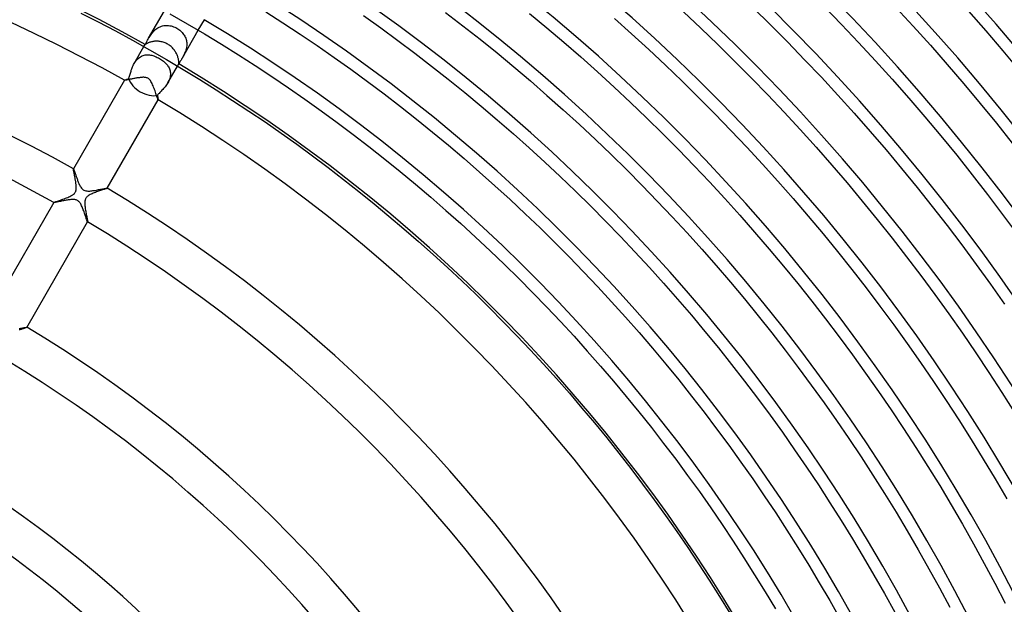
# Model space of a CAD drawing. Header units: millimetres. Extents: x -310 to 310, y -273 to 273.
# Tile 58 of 84: x 68 to 169, y 87 to 147. Entities that reach past the tile are written whole.
import ezdxf

# ---------------------------------------------------------------- set-up
doc = ezdxf.new("R2010")
doc.units = ezdxf.units.MM
doc.layers.add('HIDDEN', color=7, linetype='Continuous')
doc.layers.add('THICK', color=7, linetype='Continuous')

msp = doc.modelspace()

# ---------------------------------------------------------------- linework, layer by layer
at = {"layer": 'HIDDEN'}
for p, q in [((81.25, 144.74), (82.89, 147.56)), ((82.21, 145.82), (82.32, 145.88)), ((82.32, 145.88), (82.44, 145.93)), ((82.44, 145.93), (82.56, 145.98)), ((82.56, 145.98), (82.68, 146.01)), ((82.68, 146.01), (82.8, 146.04)), ((82.8, 146.04), (82.93, 146.06)), ((82.93, 146.06), (83.06, 146.06)), ((83.06, 146.06), (83.18, 146.06)), ((83.18, 146.06), (83.31, 146.05)), ((83.31, 146.05), (83.44, 146.03)), ((83.44, 146.03), (83.56, 146.01)), ((83.56, 146.01), (83.68, 145.97)), ((83.68, 145.97), (83.81, 145.93)), ((83.81, 145.93), (83.93, 145.88)), ((83.93, 145.88), (84.04, 145.83)), ((84.04, 145.83), (84.16, 145.77)), ((81.25, 144.74), (81.31, 144.83)), ((81.31, 144.83), (81.37, 144.92)), ((81.37, 144.92), (81.43, 145.02)), ((81.43, 145.02), (81.5, 145.12)), ((81.5, 145.12), (81.57, 145.22)), ((81.57, 145.22), (81.64, 145.31)), ((81.64, 145.31), (81.72, 145.41)), ((81.72, 145.41), (81.81, 145.5)), ((81.81, 145.5), (81.9, 145.59)), ((81.9, 145.59), (82, 145.67)), ((82, 145.67), (82.1, 145.75)), ((82.1, 145.75), (82.21, 145.82)), ((84.16, 145.77), (84.26, 145.71)), ((84.26, 145.71), (84.36, 145.64)), ((84.36, 145.64), (84.45, 145.57)), ((84.45, 145.57), (84.54, 145.49)), ((84.54, 145.49), (84.63, 145.41)), ((84.63, 145.41), (84.71, 145.33)), ((84.71, 145.33), (84.78, 145.24)), ((84.72, 142.74), (86.35, 145.56)), ((84.78, 145.24), (84.85, 145.14)), ((84.85, 145.14), (84.92, 145.05)), ((84.92, 145.05), (84.97, 144.95)), ((84.97, 144.95), (85.02, 144.85)), ((85.02, 144.85), (85.07, 144.74)), ((79.77, 142.16), (80.76, 143.88)), ((80.89, 144.11), (80.9, 144.12)), ((80.89, 144.1), (80.89, 144.11)), ((80.89, 144.11), (80.89, 144.11)), ((80.89, 144.1), (80.89, 144.11)), ((80.89, 144.1), (80.89, 144.1)), ((80.89, 144.1), (80.89, 144.1)), ((80.89, 144.1), (80.89, 144.1)), ((80.89, 144.1), (80.89, 144.1)), ((80.9, 144.12), (80.92, 144.15)), ((80.92, 144.15), (80.94, 144.18)), ((80.94, 144.18), (80.96, 144.22)), ((80.96, 144.22), (80.99, 144.27)), ((80.99, 144.27), (81.03, 144.33)), ((81.03, 144.33), (81.06, 144.4)), ((81.06, 144.4), (81.11, 144.47)), ((81.11, 144.47), (81.15, 144.56)), ((81.15, 144.56), (81.2, 144.64)), ((81.2, 144.64), (81.25, 144.74)), ((85.07, 144.74), (85.1, 144.63)), ((85.1, 144.63), (85.13, 144.52)), ((85.13, 144.52), (85.15, 144.41)), ((85.15, 143.83), (85.13, 143.72)), ((85.15, 144.41), (85.17, 144.29)), ((85.17, 143.95), (85.15, 143.83)), ((85.17, 144.29), (85.17, 144.18)), ((85.17, 144.18), (85.17, 144.06)), ((85.17, 144.06), (85.17, 143.95)), ((80.31, 142.78), (80.4, 142.84)), ((80.4, 142.84), (80.5, 142.89)), ((80.5, 142.89), (80.6, 142.93)), ((80.6, 142.93), (80.7, 142.97)), ((80.7, 142.97), (80.8, 143)), ((80.8, 143), (80.91, 143.02)), ((80.91, 143.02), (81.02, 143.03)), ((81.02, 143.03), (81.12, 143.03)), ((81.12, 143.03), (81.23, 143.03)), ((81.23, 143.03), (81.34, 143.02)), ((81.34, 143.02), (81.45, 143.01)), ((81.45, 143.01), (81.57, 142.99)), ((81.57, 142.99), (81.68, 142.96)), ((81.68, 142.96), (81.79, 142.92)), ((81.79, 142.92), (81.91, 142.88)), ((81.91, 142.88), (82.02, 142.83)), ((82.02, 142.83), (82.14, 142.78)), ((84.77, 142.82), (84.72, 142.74)), ((84.81, 142.91), (84.77, 142.82)), ((84.86, 143), (84.81, 142.91)), ((84.91, 143.09), (84.86, 143)), ((84.95, 143.19), (84.91, 143.09)), ((84.99, 143.29), (84.95, 143.19)), ((85.03, 143.39), (84.99, 143.29)), ((85.07, 143.5), (85.03, 143.39)), ((85.1, 143.61), (85.07, 143.5)), ((85.13, 143.72), (85.1, 143.61)), ((79.55, 141.7), (79.6, 141.82)), ((79.6, 141.82), (79.65, 141.93)), ((79.65, 141.93), (79.71, 142.05)), ((79.71, 142.05), (79.77, 142.16)), ((79.77, 142.16), (79.83, 142.26)), ((79.83, 142.26), (79.9, 142.36)), ((79.9, 142.36), (79.97, 142.46)), ((79.97, 142.46), (80.05, 142.55)), ((80.05, 142.55), (80.13, 142.63)), ((80.13, 142.63), (80.22, 142.71)), ((80.22, 142.71), (80.31, 142.78)), ((82.14, 142.78), (82.25, 142.72)), ((82.25, 142.72), (82.37, 142.66)), ((82.37, 142.66), (82.47, 142.6)), ((82.47, 142.6), (82.58, 142.53)), ((82.58, 142.53), (82.68, 142.46)), ((82.68, 142.46), (82.77, 142.39)), ((82.77, 142.39), (82.86, 142.31)), ((82.86, 142.31), (82.95, 142.23)), ((82.95, 142.23), (83.03, 142.15)), ((83.03, 142.15), (83.11, 142.06)), ((83.11, 142.06), (83.18, 141.97)), ((83.18, 141.97), (83.24, 141.88)), ((83.23, 140.16), (84.23, 141.88)), ((83.24, 141.88), (83.3, 141.79)), ((83.3, 141.79), (83.35, 141.69)), ((84.36, 142.11), (84.35, 142.11)), ((84.35, 142.11), (84.35, 142.1)), ((84.35, 142.1), (84.36, 142.11)), ((84.35, 142.1), (84.35, 142.1)), ((84.35, 142.1), (84.35, 142.1)), ((84.35, 142.1), (84.35, 142.1)), ((84.35, 142.1), (84.35, 142.1)), ((84.37, 142.14), (84.36, 142.12)), ((84.36, 142.12), (84.36, 142.11)), ((84.39, 142.17), (84.37, 142.14)), ((84.41, 142.21), (84.39, 142.17)), ((84.43, 142.26), (84.41, 142.21)), ((84.46, 142.31), (84.43, 142.26)), ((84.5, 142.36), (84.46, 142.31)), ((84.53, 142.43), (84.5, 142.36)), ((84.58, 142.5), (84.53, 142.43)), ((84.62, 142.57), (84.58, 142.5)), ((84.67, 142.65), (84.62, 142.57)), ((84.72, 142.74), (84.67, 142.65)), ((79.26, 140.75), (79.29, 140.84)), ((79.29, 140.84), (79.32, 140.94)), ((79.32, 140.94), (79.35, 141.04)), ((79.35, 141.04), (79.37, 141.14)), ((79.37, 141.14), (79.41, 141.25)), ((79.41, 141.25), (79.44, 141.36)), ((79.44, 141.36), (79.47, 141.47)), ((79.47, 141.47), (79.51, 141.59)), ((79.51, 141.59), (79.55, 141.7)), ((83.35, 141.69), (83.4, 141.59)), ((83.4, 141.59), (83.43, 141.49)), ((83.43, 141.49), (83.46, 141.39)), ((83.46, 141.39), (83.48, 141.28)), ((83.48, 140.83), (83.46, 140.72)), ((83.48, 141.28), (83.49, 141.17)), ((83.49, 140.95), (83.48, 140.83)), ((83.49, 141.17), (83.5, 141.06)), ((83.5, 141.06), (83.49, 140.95)), ((78.76, 140.42), (78.77, 140.43)), ((78.76, 140.42), (78.76, 140.42)), ((78.76, 140.42), (78.76, 140.42)), ((78.76, 140.42), (78.76, 140.42)), ((78.76, 140.42), (78.76, 140.42)), ((78.76, 140.42), (78.76, 140.42)), ((78.76, 140.42), (78.76, 140.42)), ((78.76, 140.42), (78.76, 140.42)), ((78.77, 140.43), (78.78, 140.43)), ((78.78, 140.43), (78.79, 140.44)), ((78.79, 140.44), (78.81, 140.45)), ((78.81, 140.45), (78.83, 140.46)), ((78.83, 140.46), (78.86, 140.47)), ((78.86, 140.47), (78.89, 140.48)), ((78.89, 140.48), (78.92, 140.49)), ((78.92, 140.49), (78.96, 140.5)), ((78.96, 140.5), (79.01, 140.52)), ((79.01, 140.52), (79.05, 140.54)), ((79.05, 140.54), (79.1, 140.55)), ((79.1, 140.55), (79.15, 140.57)), ((79.15, 140.57), (79.2, 140.59)), ((79.2, 140.59), (79.23, 140.67)), ((79.23, 140.67), (79.26, 140.75)), ((83.02, 139.84), (82.94, 139.75)), ((83.09, 139.95), (83.02, 139.84)), ((83.16, 140.05), (83.09, 139.95)), ((83.23, 140.16), (83.16, 140.05)), ((83.29, 140.27), (83.23, 140.16)), ((83.34, 140.38), (83.29, 140.27)), ((83.39, 140.49), (83.34, 140.38)), ((83.43, 140.6), (83.39, 140.49)), ((83.46, 140.72), (83.43, 140.6)), ((82.2, 138.95), (82.15, 138.89)), ((82.15, 138.89), (82.16, 138.83)), ((82.16, 138.83), (82.17, 138.78)), ((82.17, 138.78), (82.18, 138.73)), ((82.26, 139.02), (82.2, 138.95)), ((82.32, 139.08), (82.26, 139.02)), ((82.39, 139.16), (82.32, 139.08)), ((82.47, 139.23), (82.39, 139.16)), ((82.54, 139.31), (82.47, 139.23)), ((82.62, 139.39), (82.54, 139.31)), ((82.7, 139.47), (82.62, 139.39)), ((82.78, 139.56), (82.7, 139.47)), ((82.86, 139.65), (82.78, 139.56)), ((82.94, 139.75), (82.86, 139.65)), ((82.18, 138.73), (82.19, 138.68)), ((82.19, 138.68), (82.2, 138.64)), ((82.2, 138.64), (82.21, 138.6)), ((82.21, 138.6), (82.21, 138.56)), ((82.21, 138.56), (82.22, 138.53)), ((82.22, 138.53), (82.22, 138.5)), ((82.22, 138.5), (82.23, 138.47)), ((82.23, 138.42), (82.22, 138.42)), ((82.22, 138.42), (82.22, 138.42)), ((82.23, 138.47), (82.23, 138.45)), ((82.23, 138.45), (82.23, 138.44)), ((82.23, 138.44), (82.23, 138.43)), ((82.23, 138.43), (82.23, 138.42)), ((82.23, 138.42), (82.23, 138.42)), ((82.23, 138.42), (82.23, 138.42)), ((82.23, 138.42), (82.23, 138.42)), ((82.23, 138.42), (82.23, 138.42)), ((82.23, 138.42), (82.23, 138.42)), ((73.51, 131.33), (73.51, 131.32)), ((73.51, 131.3), (73.51, 131.32)), ((73.51, 131.32), (73.51, 131.32)), ((73.51, 131.32), (73.51, 131.32)), ((73.51, 131.32), (73.51, 131.32)), ((73.51, 131.32), (73.51, 131.32)), ((73.51, 131.32), (73.51, 131.32)), ((73.51, 131.32), (73.51, 131.32)), ((73.51, 131.32), (73.51, 131.32)), ((73.51, 131.29), (73.51, 131.3)), ((73.51, 131.26), (73.51, 131.29)), ((73.52, 131.23), (73.51, 131.26)), ((73.52, 131.2), (73.52, 131.23)), ((73.53, 131.16), (73.52, 131.2)), ((73.54, 131.12), (73.53, 131.16)), ((73.55, 131.08), (73.54, 131.12)), ((73.56, 131.03), (73.55, 131.08)), ((73.57, 130.98), (73.56, 131.03)), ((73.58, 130.92), (73.57, 130.98)), ((73.59, 130.86), (73.58, 130.92)), ((73.6, 130.8), (73.59, 130.86)), ((73.62, 130.74), (73.6, 130.8)), ((73.63, 130.67), (73.62, 130.74)), ((73.64, 130.6), (73.63, 130.67)), ((73.66, 130.54), (73.64, 130.6)), ((73.67, 130.46), (73.66, 130.54)), ((73.68, 130.39), (73.67, 130.46)), ((73.7, 130.32), (73.68, 130.39)), ((73.71, 130.24), (73.7, 130.32)), ((73.73, 130.17), (73.71, 130.24)), ((73.74, 130.09), (73.73, 130.17)), ((73.75, 130.01), (73.74, 130.09)), ((73.76, 129.94), (73.75, 130.01)), ((73.77, 129.86), (73.76, 129.94)), ((73.78, 129.79), (73.77, 129.86)), ((73.79, 129.71), (73.78, 129.79)), ((73.8, 129.64), (73.79, 129.71)), ((73.81, 129.57), (73.8, 129.64)), ((73.37, 128.6), (73.46, 128.66)), ((73.46, 128.66), (73.54, 128.72)), ((73.54, 128.72), (73.61, 128.79)), ((73.61, 128.79), (73.67, 128.85)), ((73.67, 128.85), (73.71, 128.92)), ((73.71, 128.92), (73.75, 128.99)), ((73.75, 128.99), (73.77, 129.07)), ((73.77, 129.07), (73.79, 129.15)), ((73.79, 129.15), (73.8, 129.23)), ((73.8, 129.23), (73.81, 129.3)), ((73.81, 129.51), (73.81, 129.57)), ((73.81, 129.44), (73.81, 129.51)), ((73.81, 129.38), (73.81, 129.44)), ((73.81, 129.3), (73.81, 129.38)), ((75.15, 128.62), (75.06, 128.57)), ((75.24, 128.67), (75.15, 128.62)), ((75.34, 128.72), (75.24, 128.67)), ((75.44, 128.76), (75.34, 128.72)), ((75.55, 128.81), (75.44, 128.76)), ((75.66, 128.85), (75.55, 128.81)), ((75.77, 128.9), (75.66, 128.85)), ((75.88, 128.94), (75.77, 128.9)), ((75.99, 128.98), (75.88, 128.94)), ((76.1, 129.01), (75.99, 128.98)), ((76.21, 129.05), (76.1, 129.01)), ((76.31, 129.09), (76.21, 129.05)), ((76.41, 129.12), (76.31, 129.09)), ((76.51, 129.15), (76.41, 129.12)), ((76.6, 129.18), (76.51, 129.15)), ((76.68, 129.21), (76.6, 129.18)), ((76.75, 129.23), (76.68, 129.21)), ((76.81, 129.26), (76.75, 129.23)), ((76.87, 129.28), (76.81, 129.26)), ((76.91, 129.29), (76.87, 129.28)), ((76.94, 129.31), (76.91, 129.29)), ((76.96, 129.32), (76.94, 129.31)), ((76.97, 129.32), (76.96, 129.32)), ((76.97, 129.32), (76.98, 129.33)), ((76.97, 129.33), (76.97, 129.33)), ((76.97, 129.33), (76.97, 129.33)), ((76.97, 129.33), (76.97, 129.33)), ((76.97, 129.33), (76.97, 129.32)), ((76.97, 129.32), (76.97, 129.32)), ((76.97, 129.32), (76.97, 129.32)), ((71.51, 127.86), (71.52, 127.87)), ((71.51, 127.86), (71.51, 127.86)), ((71.51, 127.86), (71.51, 127.86)), ((71.51, 127.86), (71.51, 127.86)), ((71.51, 127.86), (71.51, 127.86)), ((71.51, 127.86), (71.51, 127.86)), ((71.51, 127.86), (71.51, 127.86)), ((71.51, 127.86), (71.51, 127.86)), ((71.52, 127.87), (71.55, 127.88)), ((71.55, 127.88), (71.59, 127.9)), ((71.59, 127.9), (71.64, 127.92)), ((71.64, 127.92), (71.71, 127.95)), ((71.71, 127.95), (71.79, 127.97)), ((71.79, 127.97), (71.88, 128)), ((71.88, 128), (71.98, 128.04)), ((71.98, 128.04), (72.08, 128.08)), ((72.08, 128.08), (72.2, 128.11)), ((72.2, 128.11), (72.32, 128.16)), ((72.32, 128.16), (72.44, 128.2)), ((72.44, 128.2), (72.56, 128.24)), ((72.56, 128.24), (72.69, 128.29)), ((72.69, 128.29), (72.81, 128.34)), ((72.81, 128.34), (72.93, 128.38)), ((72.93, 128.38), (73.04, 128.43)), ((73.04, 128.43), (73.16, 128.49)), ((73.16, 128.49), (73.26, 128.54)), ((73.26, 128.54), (73.37, 128.6)), ((74.69, 127.93), (74.68, 127.84)), ((74.68, 127.84), (74.69, 127.74)), ((74.7, 128.01), (74.69, 127.93)), ((74.69, 127.74), (74.69, 127.64)), ((74.69, 127.64), (74.7, 127.53)), ((74.71, 128.09), (74.7, 128.01)), ((74.73, 128.15), (74.71, 128.09)), ((74.75, 128.2), (74.73, 128.15)), ((74.77, 128.25), (74.75, 128.2)), ((74.79, 128.3), (74.77, 128.25)), ((74.82, 128.34), (74.79, 128.3)), ((74.86, 128.38), (74.82, 128.34)), ((74.89, 128.43), (74.86, 128.38)), ((74.94, 128.47), (74.89, 128.43)), ((75, 128.52), (74.94, 128.47)), ((75.06, 128.57), (75, 128.52)), ((74.7, 127.53), (74.71, 127.42)), ((74.71, 127.42), (74.73, 127.31)), ((74.73, 127.31), (74.74, 127.2)), ((74.74, 127.2), (74.76, 127.08)), ((74.76, 127.08), (74.78, 126.97)), ((74.78, 126.97), (74.8, 126.85)), ((74.8, 126.85), (74.82, 126.74)), ((74.82, 126.74), (74.84, 126.63)), ((74.84, 126.63), (74.86, 126.52)), ((74.86, 126.52), (74.88, 126.42)), ((74.88, 126.42), (74.9, 126.32)), ((74.9, 126.32), (74.92, 126.23)), ((74.92, 126.23), (74.94, 126.14)), ((74.94, 126.14), (74.95, 126.07)), ((74.95, 126.07), (74.96, 126)), ((74.96, 126), (74.97, 125.95)), ((74.97, 125.95), (74.98, 125.9)), ((74.98, 125.86), (74.97, 125.86)), ((74.97, 125.86), (74.97, 125.86)), ((74.97, 125.86), (74.97, 125.86)), ((74.97, 125.86), (74.97, 125.86)), ((74.98, 125.9), (74.98, 125.88)), ((74.98, 125.88), (74.98, 125.86)), ((74.98, 125.86), (74.98, 125.86)), ((74.98, 125.86), (74.98, 125.86)), ((74.98, 125.86), (74.98, 125.86)), ((68.01, 114.78), (67.94, 114.76)), ((68.08, 114.8), (68.01, 114.78)), ((68.14, 114.82), (68.08, 114.8)), ((68.21, 114.85), (68.14, 114.82)), ((68.27, 114.87), (68.21, 114.85)), ((68.33, 114.89), (68.27, 114.87)), ((68.38, 114.9), (68.33, 114.89)), ((68.44, 114.92), (68.38, 114.9)), ((68.49, 114.94), (68.44, 114.92)), ((68.53, 114.95), (68.49, 114.94)), ((68.57, 114.97), (68.53, 114.95)), ((68.61, 114.98), (68.57, 114.97)), ((68.64, 114.99), (68.61, 114.98)), ((68.67, 115), (68.64, 114.99)), ((68.69, 115.01), (68.67, 115)), ((68.71, 115.02), (68.69, 115.01)), ((68.72, 115.03), (68.71, 115.02)), ((68.72, 115.04), (68.72, 115.04)), ((68.72, 115.04), (68.72, 115.03)), ((68.72, 115.03), (68.72, 115.03)), ((68.72, 115.03), (68.72, 115.03)), ((68.72, 115.03), (68.72, 115.03)), ((68.72, 115.03), (68.72, 115.03)), ((68.72, 115.03), (68.72, 115.03)), ((68.72, 115.03), (68.72, 115.03))]:
    msp.add_line(p, q, dxfattribs=at)
for start_param, end_param in [(-2.589439, -1.570796), (-1.570796, -0.552153)]:
    msp.add_ellipse((80.99, 140.28), major_axis=(1.73, -1), ratio=0.598741, start_param=start_param, end_param=end_param, dxfattribs=at)
at = {"layer": 'THICK'}
for p, q in [((143.44, 147.86), (145.22, 146.11)), ((150.73, 148.01), (152.51, 146.17)), ((158.11, 147.9), (159.89, 145.97)), ((74.28, 147.33), (76.07, 146.42)), ((83.44, 147.25), (85.22, 146.23)), ((93.29, 147.47), (95.07, 146.33)), ((103.35, 147.07), (105.12, 145.8)), ((111.8, 147.39), (113.58, 146.03)), ((120.41, 147.29), (122.19, 145.82)), ((136.25, 147.44), (138.03, 145.77)), ((165.57, 147.51), (167.35, 145.49)), ((76.07, 146.42), (77.84, 145.49)), ((85.22, 146.23), (86.98, 145.19)), ((86.35, 145.56), (86.98, 146.65)), ((95.07, 146.33), (96.84, 145.16)), ((113.58, 146.03), (115.35, 144.64)), ((129.16, 146.76), (130.93, 145.18)), ((145.22, 146.11), (146.98, 144.33)), ((152.51, 146.17), (154.27, 144.31)), ((159.89, 145.97), (161.65, 144.02)), ((77.84, 145.49), (79.59, 144.53)), ((86.98, 145.19), (88.74, 144.12)), ((96.84, 145.16), (98.59, 143.98)), ((105.12, 145.8), (106.89, 144.52)), ((122.19, 145.82), (123.95, 144.33)), ((130.93, 145.18), (132.68, 143.58)), ((138.03, 145.77), (139.78, 144.09)), ((167.35, 145.49), (169.1, 143.45)), ((79.59, 144.53), (81.34, 143.56)), ((80.76, 143.88), (80.89, 144.1)), ((80.9, 144.1), (80.89, 144.1)), ((80.89, 144.1), (80.89, 144.1)), ((80.91, 144.11), (80.9, 144.1)), ((80.93, 144.12), (80.91, 144.11)), ((80.95, 144.14), (80.93, 144.12)), ((80.98, 144.15), (80.95, 144.14)), ((81.01, 144.17), (80.98, 144.15)), ((81.04, 144.19), (81.01, 144.17)), ((81.09, 144.21), (81.04, 144.19)), ((81.13, 144.24), (81.09, 144.21)), ((81.19, 144.26), (81.13, 144.24)), ((81.24, 144.28), (81.19, 144.26)), ((81.31, 144.31), (81.24, 144.28)), ((81.38, 144.33), (81.31, 144.31)), ((81.45, 144.35), (81.38, 144.33)), ((81.53, 144.37), (81.45, 144.35)), ((81.61, 144.39), (81.53, 144.37)), ((81.69, 144.4), (81.61, 144.39)), ((81.78, 144.42), (81.69, 144.4)), ((81.87, 144.43), (81.78, 144.42)), ((81.97, 144.43), (81.87, 144.43)), ((82.06, 144.44), (81.97, 144.43)), ((82.16, 144.43), (82.06, 144.44)), ((82.26, 144.43), (82.16, 144.43)), ((82.35, 144.42), (82.26, 144.43)), ((82.45, 144.41), (82.35, 144.42)), ((82.55, 144.39), (82.45, 144.41)), ((82.65, 144.36), (82.55, 144.39)), ((82.75, 144.34), (82.65, 144.36)), ((82.85, 144.31), (82.75, 144.34)), ((82.94, 144.27), (82.85, 144.31)), ((83.03, 144.23), (82.94, 144.27)), ((83.13, 144.18), (83.03, 144.23)), ((83.22, 144.14), (83.13, 144.18)), ((83.31, 144.08), (83.22, 144.14)), ((83.39, 144.02), (83.31, 144.08)), ((83.48, 143.96), (83.39, 144.02)), ((83.56, 143.89), (83.48, 143.96)), ((83.64, 143.82), (83.56, 143.89)), ((83.71, 143.75), (83.64, 143.82)), ((88.74, 144.12), (90.48, 143.03)), ((98.59, 143.98), (100.33, 142.77)), ((106.89, 144.52), (108.63, 143.21)), ((115.35, 144.64), (117.09, 143.23)), ((123.95, 144.33), (125.69, 142.82)), ((139.78, 144.09), (141.52, 142.38)), ((146.98, 144.33), (148.72, 142.54)), ((154.27, 144.31), (156.01, 142.43)), ((161.65, 144.02), (163.39, 142.05)), ((81.34, 143.56), (83.08, 142.56)), ((83.78, 143.67), (83.71, 143.75)), ((83.85, 143.59), (83.78, 143.67)), ((83.91, 143.51), (83.85, 143.59)), ((83.96, 143.43), (83.91, 143.51)), ((84.02, 143.35), (83.96, 143.43)), ((84.06, 143.27), (84.02, 143.35)), ((84.11, 143.18), (84.06, 143.27)), ((84.15, 143.1), (84.11, 143.18)), ((84.18, 143.02), (84.15, 143.1)), ((84.22, 142.94), (84.18, 143.02)), ((84.24, 142.86), (84.22, 142.94)), ((84.27, 142.78), (84.24, 142.86)), ((90.48, 143.03), (92.21, 141.93)), ((108.63, 143.21), (110.36, 141.88)), ((117.09, 143.23), (118.82, 141.8)), ((125.69, 142.82), (127.42, 141.28)), ((132.68, 143.58), (134.42, 141.96)), ((169.1, 143.45), (170.83, 141.39)), ((83.08, 142.56), (84.8, 141.54)), ((84.23, 141.88), (84.35, 142.1)), ((84.29, 142.7), (84.27, 142.78)), ((84.31, 142.63), (84.29, 142.7)), ((84.32, 142.56), (84.31, 142.63)), ((84.33, 142.5), (84.32, 142.56)), ((84.34, 142.43), (84.33, 142.5)), ((84.35, 142.38), (84.34, 142.43)), ((84.35, 142.33), (84.35, 142.38)), ((84.35, 142.28), (84.35, 142.33)), ((84.35, 142.24), (84.35, 142.28)), ((84.35, 142.2), (84.35, 142.24)), ((84.35, 142.17), (84.35, 142.2)), ((84.35, 142.15), (84.35, 142.17)), ((84.35, 142.13), (84.35, 142.15)), ((84.35, 142.11), (84.35, 142.13)), ((84.35, 142.1), (84.35, 142.11)), ((84.35, 142.1), (84.35, 142.1)), ((92.21, 141.93), (93.92, 140.8)), ((100.33, 142.77), (102.05, 141.55)), ((110.36, 141.88), (112.07, 140.53)), ((118.82, 141.8), (120.53, 140.35)), ((134.42, 141.96), (136.13, 140.32)), ((141.52, 142.38), (143.24, 140.65)), ((148.72, 142.54), (150.44, 140.73)), ((156.01, 142.43), (157.73, 140.53)), ((163.39, 142.05), (165.1, 140.06)), ((84.8, 141.54), (86.51, 140.5)), ((93.92, 140.8), (95.62, 139.65)), ((102.05, 141.55), (103.76, 140.3)), ((127.42, 141.28), (129.12, 139.72)), ((78.76, 140.42), (73.51, 131.33)), ((78.77, 140.42), (78.76, 140.42)), ((78.78, 140.42), (78.77, 140.42)), ((78.8, 140.42), (78.78, 140.42)), ((78.83, 140.42), (78.8, 140.42)), ((78.86, 140.43), (78.83, 140.42)), ((78.9, 140.43), (78.86, 140.43)), ((78.94, 140.44), (78.9, 140.43)), ((78.98, 140.45), (78.94, 140.44)), ((79.03, 140.46), (78.98, 140.45)), ((79.09, 140.47), (79.03, 140.46)), ((79.15, 140.48), (79.09, 140.47)), ((79.21, 140.5), (79.15, 140.48)), ((79.27, 140.51), (79.21, 140.5)), ((79.34, 140.52), (79.27, 140.51)), ((79.41, 140.54), (79.34, 140.52)), ((79.49, 140.55), (79.41, 140.54)), ((79.56, 140.57), (79.49, 140.55)), ((79.64, 140.58), (79.56, 140.57)), ((79.72, 140.6), (79.64, 140.58)), ((79.8, 140.61), (79.72, 140.6)), ((79.89, 140.63), (79.8, 140.61)), ((79.97, 140.64), (79.89, 140.63)), ((80.05, 140.66), (79.97, 140.64)), ((80.14, 140.67), (80.05, 140.66)), ((80.22, 140.68), (80.14, 140.67)), ((80.3, 140.69), (80.22, 140.68)), ((80.37, 140.7), (80.3, 140.69)), ((80.45, 140.71), (80.37, 140.7)), ((80.53, 140.72), (80.45, 140.71)), ((80.6, 140.72), (80.53, 140.72)), ((80.67, 140.73), (80.6, 140.72)), ((80.75, 140.73), (80.67, 140.73)), ((80.82, 140.72), (80.75, 140.73)), ((80.9, 140.71), (80.82, 140.72)), ((80.97, 140.7), (80.9, 140.71)), ((81.04, 140.68), (80.97, 140.7)), ((81.11, 140.66), (81.04, 140.68)), ((81.18, 140.63), (81.11, 140.66)), ((81.24, 140.59), (81.18, 140.63)), ((81.3, 140.54), (81.24, 140.59)), ((81.36, 140.48), (81.3, 140.54)), ((81.43, 140.4), (81.36, 140.48)), ((81.49, 140.31), (81.43, 140.4)), ((81.55, 140.2), (81.49, 140.31)), ((81.61, 140.09), (81.55, 140.2)), ((81.66, 139.97), (81.61, 140.09)), ((81.71, 139.85), (81.66, 139.97)), ((81.76, 139.72), (81.71, 139.85)), ((86.51, 140.5), (88.21, 139.44)), ((103.76, 140.3), (105.46, 139.03)), ((112.07, 140.53), (113.77, 139.16)), ((120.53, 140.35), (122.22, 138.87)), ((136.13, 140.32), (137.82, 138.66)), ((143.24, 140.65), (144.93, 138.91)), ((150.44, 140.73), (152.14, 138.89)), ((157.73, 140.53), (159.42, 138.6)), ((165.1, 140.06), (166.78, 138.04)), ((81.81, 139.59), (81.76, 139.72)), ((81.86, 139.46), (81.81, 139.59)), ((81.91, 139.32), (81.86, 139.46)), ((81.95, 139.19), (81.91, 139.32)), ((81.99, 139.07), (81.95, 139.19)), ((82.03, 138.95), (81.99, 139.07)), ((82.07, 138.84), (82.03, 138.95)), ((82.1, 138.74), (82.07, 138.84)), ((82.13, 138.65), (82.1, 138.74)), ((88.21, 139.44), (89.89, 138.36)), ((95.62, 139.65), (97.31, 138.48)), ((105.46, 139.03), (107.14, 137.74)), ((113.77, 139.16), (115.45, 137.77)), ((122.22, 138.87), (123.9, 137.38)), ((129.12, 139.72), (130.81, 138.15)), ((144.93, 138.91), (146.61, 137.14)), ((152.14, 138.89), (153.81, 137.03)), ((76.98, 129.33), (82.23, 138.42)), ((82.16, 138.57), (82.13, 138.65)), ((82.18, 138.51), (82.16, 138.57)), ((82.2, 138.46), (82.18, 138.51)), ((82.21, 138.43), (82.2, 138.46)), ((82.22, 138.42), (82.21, 138.43)), ((89.89, 138.36), (91.57, 137.26)), ((97.31, 138.48), (98.98, 137.29)), ((107.14, 137.74), (108.8, 136.43)), ((115.45, 137.77), (117.11, 136.36)), ((130.81, 138.15), (132.47, 136.55)), ((137.82, 138.66), (139.49, 136.98)), ((159.42, 138.6), (161.09, 136.66)), ((166.78, 138.04), (168.44, 136.01)), ((91.57, 137.26), (93.22, 136.14)), ((98.98, 137.29), (100.64, 136.08)), ((123.9, 137.38), (125.56, 135.87)), ((139.49, 136.98), (141.14, 135.27)), ((146.61, 137.14), (148.26, 135.35)), ((153.81, 137.03), (155.46, 135.16)), ((93.22, 136.14), (94.87, 135)), ((100.64, 136.08), (102.28, 134.85)), ((108.8, 136.43), (110.45, 135.1)), ((117.11, 136.36), (118.76, 134.93)), ((125.56, 135.87), (127.2, 134.34)), ((132.47, 136.55), (134.12, 134.93)), ((161.09, 136.66), (162.74, 134.7)), ((168.44, 136.01), (170.08, 133.96)), ((94.87, 135), (96.5, 133.84)), ((102.28, 134.85), (103.91, 133.6)), ((110.45, 135.1), (112.08, 133.75)), ((118.76, 134.93), (120.38, 133.48)), ((134.12, 134.93), (135.75, 133.3)), ((141.14, 135.27), (142.77, 133.55)), ((148.26, 135.35), (149.89, 133.54)), ((155.46, 135.16), (157.09, 133.26)), ((162.74, 134.7), (164.36, 132.71)), ((96.5, 133.84), (98.11, 132.66)), ((112.08, 133.75), (113.69, 132.38)), ((127.2, 134.34), (128.82, 132.78)), ((98.11, 132.66), (99.72, 131.46)), ((103.91, 133.6), (105.53, 132.32)), ((120.38, 133.48), (121.99, 132.01)), ((128.82, 132.78), (130.42, 131.21)), ((135.75, 133.3), (137.35, 131.64)), ((142.77, 133.55), (144.38, 131.81)), ((149.89, 133.54), (151.5, 131.71)), ((157.09, 133.26), (158.69, 131.35)), ((164.36, 132.71), (165.96, 130.71)), ((105.53, 132.32), (107.12, 131.04)), ((113.69, 132.38), (115.29, 130.99)), ((121.99, 132.01), (123.59, 130.52)), ((144.38, 131.81), (145.97, 130.05)), ((151.5, 131.71), (153.09, 129.87)), ((73.51, 131.32), (73.52, 131.32)), ((73.52, 131.32), (73.53, 131.31)), ((73.53, 131.31), (73.53, 131.29)), ((73.53, 131.29), (73.54, 131.27)), ((73.54, 131.27), (73.55, 131.24)), ((73.55, 131.24), (73.57, 131.2)), ((73.57, 131.2), (73.58, 131.16)), ((73.58, 131.16), (73.6, 131.12)), ((73.6, 131.12), (73.62, 131.07)), ((73.62, 131.07), (73.63, 131.02)), ((73.63, 131.02), (73.65, 130.96)), ((73.65, 130.96), (73.68, 130.9)), ((73.68, 130.9), (73.7, 130.83)), ((73.7, 130.83), (73.72, 130.77)), ((73.72, 130.77), (73.75, 130.69)), ((73.75, 130.69), (73.77, 130.62)), ((99.72, 131.46), (101.3, 130.24)), ((107.12, 131.04), (108.7, 129.73)), ((115.29, 130.99), (116.87, 129.58)), ((130.42, 131.21), (132, 129.62)), ((137.35, 131.64), (138.94, 129.97)), ((158.69, 131.35), (160.28, 129.41)), ((165.96, 130.71), (167.53, 128.69)), ((73.77, 130.62), (73.8, 130.54)), ((73.8, 130.54), (73.83, 130.46)), ((73.83, 130.46), (73.86, 130.38)), ((73.86, 130.38), (73.89, 130.3)), ((73.89, 130.3), (73.92, 130.22)), ((73.92, 130.22), (73.95, 130.13)), ((73.95, 130.13), (73.98, 130.05)), ((73.98, 130.05), (74.02, 129.96)), ((74.02, 129.96), (74.05, 129.88)), ((74.05, 129.88), (74.08, 129.8)), ((74.08, 129.8), (74.12, 129.72)), ((74.12, 129.72), (74.16, 129.65)), ((74.16, 129.65), (74.19, 129.57)), ((101.3, 130.24), (102.88, 129)), ((108.7, 129.73), (110.27, 128.4)), ((123.59, 130.52), (125.16, 129.01)), ((138.94, 129.97), (140.5, 128.27)), ((145.97, 130.05), (147.54, 128.27)), ((153.09, 129.87), (154.65, 128)), ((74.19, 129.57), (74.24, 129.5)), ((74.24, 129.5), (74.28, 129.43)), ((74.28, 129.43), (74.33, 129.35)), ((74.33, 129.35), (74.39, 129.29)), ((74.39, 129.29), (74.45, 129.23)), ((74.45, 129.23), (74.52, 129.17)), ((74.52, 129.17), (74.6, 129.13)), ((74.6, 129.13), (74.69, 129.09)), ((74.69, 129.09), (74.79, 129.06)), ((74.79, 129.06), (74.89, 129.05)), ((74.89, 129.05), (74.99, 129.04)), ((74.99, 129.04), (75.1, 129.04)), ((75.1, 129.04), (75.2, 129.04)), ((75.2, 129.04), (75.3, 129.05)), ((75.3, 129.05), (75.41, 129.06)), ((75.41, 129.06), (75.52, 129.08)), ((75.52, 129.08), (75.64, 129.09)), ((75.64, 129.09), (75.76, 129.11)), ((75.76, 129.11), (75.88, 129.13)), ((75.88, 129.13), (76, 129.15)), ((76, 129.15), (76.11, 129.18)), ((76.11, 129.18), (76.22, 129.2)), ((76.22, 129.2), (76.33, 129.22)), ((76.33, 129.22), (76.44, 129.24)), ((76.44, 129.24), (76.53, 129.26)), ((76.53, 129.26), (76.62, 129.27)), ((76.62, 129.27), (76.7, 129.29)), ((76.7, 129.29), (76.78, 129.3)), ((76.78, 129.3), (76.84, 129.31)), ((76.84, 129.31), (76.89, 129.32)), ((76.89, 129.32), (76.93, 129.33)), ((76.93, 129.33), (76.96, 129.33)), ((76.96, 129.33), (76.97, 129.33)), ((102.88, 129), (104.43, 127.74)), ((116.87, 129.58), (118.43, 128.16)), ((125.16, 129.01), (126.72, 127.49)), ((132, 129.62), (133.56, 128.01)), ((160.28, 129.41), (161.83, 127.46)), ((167.53, 128.69), (169.08, 126.64)), ((71.51, 127.86), (65.26, 117.03)), ((71.52, 127.86), (71.51, 127.86)), ((71.54, 127.86), (71.52, 127.86)), ((71.57, 127.86), (71.54, 127.86)), ((71.6, 127.87), (71.57, 127.86)), ((71.64, 127.87), (71.6, 127.87)), ((71.69, 127.88), (71.64, 127.87)), ((71.75, 127.89), (71.69, 127.88)), ((71.81, 127.91), (71.75, 127.89)), ((71.87, 127.92), (71.81, 127.91)), ((71.94, 127.93), (71.87, 127.92)), ((72.02, 127.95), (71.94, 127.93)), ((72.1, 127.97), (72.02, 127.95)), ((72.19, 127.98), (72.1, 127.97)), ((72.28, 128), (72.19, 127.98)), ((72.38, 128.02), (72.28, 128)), ((72.48, 128.04), (72.38, 128.02)), ((72.58, 128.06), (72.48, 128.04)), ((72.68, 128.08), (72.58, 128.06)), ((72.78, 128.1), (72.68, 128.08)), ((72.87, 128.11), (72.78, 128.1)), ((72.97, 128.13), (72.87, 128.11)), ((73.06, 128.14), (72.97, 128.13)), ((73.16, 128.15), (73.06, 128.14)), ((73.24, 128.16), (73.16, 128.15)), ((73.33, 128.16), (73.24, 128.16)), ((73.42, 128.17), (73.33, 128.16)), ((73.5, 128.17), (73.42, 128.17)), ((73.58, 128.16), (73.5, 128.17)), ((73.65, 128.16), (73.58, 128.16)), ((73.73, 128.14), (73.65, 128.16)), ((73.8, 128.12), (73.73, 128.14)), ((73.87, 128.1), (73.8, 128.12)), ((73.94, 128.06), (73.87, 128.1)), ((74, 128.03), (73.94, 128.06)), ((74.05, 127.98), (74, 128.03)), ((74.1, 127.93), (74.05, 127.98)), ((74.16, 127.87), (74.1, 127.93)), ((74.21, 127.79), (74.16, 127.87)), ((74.27, 127.71), (74.21, 127.79)), ((74.32, 127.61), (74.27, 127.71)), ((74.36, 127.52), (74.32, 127.61)), ((104.43, 127.74), (105.97, 126.47)), ((110.27, 128.4), (111.82, 127.05)), ((118.43, 128.16), (119.98, 126.71)), ((133.56, 128.01), (135.1, 126.38)), ((140.5, 128.27), (142.05, 126.56)), ((147.54, 128.27), (149.08, 126.47)), ((154.65, 128), (156.19, 126.12)), ((74.41, 127.42), (74.36, 127.52)), ((74.45, 127.32), (74.41, 127.42)), ((74.49, 127.21), (74.45, 127.32)), ((74.53, 127.11), (74.49, 127.21)), ((74.57, 127), (74.53, 127.11)), ((74.61, 126.89), (74.57, 127)), ((74.65, 126.78), (74.61, 126.89)), ((74.69, 126.67), (74.65, 126.78)), ((74.72, 126.57), (74.69, 126.67)), ((111.82, 127.05), (113.35, 125.69)), ((119.98, 126.71), (121.51, 125.25)), ((126.72, 127.49), (128.25, 125.94)), ((161.83, 127.46), (163.37, 125.49)), ((169.08, 126.64), (170.6, 124.58)), ((68.72, 115.03), (74.98, 125.86)), ((74.76, 126.47), (74.72, 126.57)), ((74.79, 126.38), (74.76, 126.47)), ((74.82, 126.29), (74.79, 126.38)), ((74.84, 126.21), (74.82, 126.29)), ((74.87, 126.13), (74.84, 126.21)), ((74.89, 126.07), (74.87, 126.13)), ((74.91, 126.01), (74.89, 126.07)), ((74.93, 125.96), (74.91, 126.01)), ((74.94, 125.92), (74.93, 125.96)), ((74.96, 125.89), (74.94, 125.92)), ((74.97, 125.87), (74.96, 125.89)), ((74.97, 125.86), (74.97, 125.87)), ((105.97, 126.47), (107.5, 125.17)), ((113.35, 125.69), (114.87, 124.3)), ((128.25, 125.94), (129.77, 124.38)), ((135.1, 126.38), (136.63, 124.73)), ((142.05, 126.56), (143.58, 124.82)), ((149.08, 126.47), (150.61, 124.65)), ((156.19, 126.12), (157.71, 124.21)), ((107.5, 125.17), (109.01, 123.86)), ((121.51, 125.25), (123.02, 123.76)), ((136.63, 124.73), (138.13, 123.06)), ((143.58, 124.82), (145.08, 123.07)), ((150.61, 124.65), (152.11, 122.82)), ((163.37, 125.49), (164.88, 123.5)), ((109.01, 123.86), (110.51, 122.53)), ((114.87, 124.3), (116.37, 122.9)), ((123.02, 123.76), (124.51, 122.26)), ((129.77, 124.38), (131.27, 122.79)), ((157.71, 124.21), (159.2, 122.29)), ((116.37, 122.9), (117.85, 121.48)), ((131.27, 122.79), (132.75, 121.19)), ((138.13, 123.06), (139.61, 121.38)), ((145.08, 123.07), (146.56, 121.31)), ((152.11, 122.82), (153.58, 120.96)), ((164.88, 123.5), (166.36, 121.49)), ((110.51, 122.53), (111.98, 121.18)), ((124.51, 122.26), (125.98, 120.74)), ((159.2, 122.29), (160.68, 120.35)), ((111.98, 121.18), (113.45, 119.81)), ((117.85, 121.48), (119.31, 120.04)), ((125.98, 120.74), (127.44, 119.21)), ((132.75, 121.19), (134.21, 119.57)), ((139.61, 121.38), (141.08, 119.68)), ((146.56, 121.31), (148.02, 119.52)), ((153.58, 120.96), (155.04, 119.09)), ((166.36, 121.49), (167.82, 119.46)), ((113.45, 119.81), (114.89, 118.43)), ((119.31, 120.04), (120.76, 118.58)), ((134.21, 119.57), (135.65, 117.94)), ((141.08, 119.68), (142.52, 117.96)), ((148.02, 119.52), (149.46, 117.71)), ((160.68, 120.35), (162.12, 118.39)), ((120.76, 118.58), (122.19, 117.11)), ((127.44, 119.21), (128.87, 117.65)), ((155.04, 119.09), (156.47, 117.2)), ((167.82, 119.46), (169.26, 117.42)), ((114.89, 118.43), (116.32, 117.03)), ((128.87, 117.65), (130.29, 116.08)), ((135.65, 117.94), (137.07, 116.28)), ((142.52, 117.96), (143.94, 116.22)), ((149.46, 117.71), (150.88, 115.89)), ((162.12, 118.39), (163.55, 116.42)), ((116.32, 117.03), (117.73, 115.61)), ((122.19, 117.11), (123.6, 115.62)), ((156.47, 117.2), (157.88, 115.3)), ((117.73, 115.61), (119.12, 114.17)), ((123.6, 115.62), (125, 114.11)), ((130.29, 116.08), (131.69, 114.49)), ((137.07, 116.28), (138.47, 114.61)), ((143.94, 116.22), (145.34, 114.47)), ((150.88, 115.89), (152.27, 114.05)), ((163.55, 116.42), (164.95, 114.42)), ((67.92, 114.9), (68.01, 114.91)), ((68.01, 114.91), (68.09, 114.93)), ((68.09, 114.93), (68.17, 114.95)), ((68.17, 114.95), (68.25, 114.96)), ((68.25, 114.96), (68.32, 114.97)), ((68.32, 114.97), (68.39, 114.99)), ((68.39, 114.99), (68.45, 115)), ((68.45, 115), (68.51, 115.01)), ((68.51, 115.01), (68.56, 115.02)), ((68.56, 115.02), (68.61, 115.03)), ((68.61, 115.03), (68.64, 115.03)), ((68.64, 115.03), (68.67, 115.04)), ((68.67, 115.04), (68.7, 115.04)), ((68.7, 115.04), (68.71, 115.04)), ((68.71, 115.04), (68.72, 115.04)), ((131.69, 114.49), (133.07, 112.89)), ((138.47, 114.61), (139.85, 112.92)), ((145.34, 114.47), (146.71, 112.7)), ((157.88, 115.3), (159.27, 113.37)), ((119.12, 114.17), (120.5, 112.72)), ((125, 114.11), (126.37, 112.59)), ((152.27, 114.05), (153.64, 112.2)), ((164.95, 114.42), (166.32, 112.41)), ((120.5, 112.72), (121.86, 111.25)), ((126.37, 112.59), (127.73, 111.05)), ((133.07, 112.89), (134.43, 111.26)), ((139.85, 112.92), (141.21, 111.22)), ((146.71, 112.7), (148.07, 110.91)), ((159.27, 113.37), (160.63, 111.43)), ((166.32, 112.41), (167.67, 110.39)), ((153.64, 112.2), (154.99, 110.33)), ((160.63, 111.43), (161.97, 109.48)), ((121.86, 111.25), (123.2, 109.76)), ((127.73, 111.05), (129.06, 109.49)), ((134.43, 111.26), (135.77, 109.62)), ((141.21, 111.22), (142.55, 109.5)), ((148.07, 110.91), (149.4, 109.1)), ((167.67, 110.39), (169, 108.35)), ((123.2, 109.76), (124.52, 108.26)), ((129.06, 109.49), (130.38, 107.92)), ((135.77, 109.62), (137.09, 107.97)), ((142.55, 109.5), (143.87, 107.76)), ((154.99, 110.33), (156.32, 108.44)), ((161.97, 109.48), (163.29, 107.5)), ((149.4, 109.1), (150.72, 107.28)), ((156.32, 108.44), (157.62, 106.54)), ((124.52, 108.26), (125.82, 106.74)), ((130.38, 107.92), (131.68, 106.33)), ((137.09, 107.97), (138.39, 106.3)), ((143.87, 107.76), (145.16, 106.01)), ((163.29, 107.5), (164.58, 105.51)), ((169, 108.35), (170.3, 106.29)), ((125.82, 106.74), (127.11, 105.21)), ((150.72, 107.28), (152.01, 105.45)), ((157.62, 106.54), (158.9, 104.62)), ((131.68, 106.33), (132.96, 104.72)), ((138.39, 106.3), (139.67, 104.61)), ((145.16, 106.01), (146.44, 104.24)), ((152.01, 105.45), (153.27, 103.6)), ((164.58, 105.51), (165.85, 103.51)), ((127.11, 105.21), (128.38, 103.66)), ((132.96, 104.72), (134.22, 103.1)), ((139.67, 104.61), (140.92, 102.91)), ((158.9, 104.62), (160.16, 102.68)), ((128.38, 103.66), (129.62, 102.09)), ((146.44, 104.24), (147.69, 102.45)), ((153.27, 103.6), (154.52, 101.73)), ((165.85, 103.51), (167.09, 101.49)), ((134.22, 103.1), (135.46, 101.47)), ((140.92, 102.91), (142.16, 101.19)), ((147.69, 102.45), (148.92, 100.66)), ((160.16, 102.68), (161.4, 100.73)), ((129.62, 102.09), (130.85, 100.51)), ((135.46, 101.47), (136.68, 99.81)), ((154.52, 101.73), (155.74, 99.85)), ((167.09, 101.49), (168.31, 99.46)), ((130.85, 100.51), (132.06, 98.92)), ((142.16, 101.19), (143.38, 99.46)), ((148.92, 100.66), (150.13, 98.84)), ((161.4, 100.73), (162.61, 98.77)), ((136.68, 99.81), (137.89, 98.15)), ((143.38, 99.46), (144.57, 97.72)), ((155.74, 99.85), (156.94, 97.95)), ((168.31, 99.46), (169.51, 97.41)), ((132.06, 98.92), (133.25, 97.31)), ((150.13, 98.84), (151.32, 97.01)), ((162.61, 98.77), (163.79, 96.79)), ((133.25, 97.31), (134.42, 95.68)), ((137.89, 98.15), (139.07, 96.47)), ((144.57, 97.72), (145.75, 95.95)), ((156.94, 97.95), (158.12, 96.04)), ((139.07, 96.47), (140.23, 94.78)), ((151.32, 97.01), (152.49, 95.17)), ((163.79, 96.79), (164.95, 94.79)), ((134.42, 95.68), (135.57, 94.05)), ((145.75, 95.95), (146.9, 94.18)), ((158.12, 96.04), (159.27, 94.11)), ((140.23, 94.78), (141.36, 93.07)), ((146.9, 94.18), (148.03, 92.39)), ((152.49, 95.17), (153.63, 93.31)), ((164.95, 94.79), (166.09, 92.78)), ((135.57, 94.05), (136.7, 92.4)), ((153.63, 93.31), (154.75, 91.44)), ((159.27, 94.11), (160.4, 92.18)), ((136.7, 92.4), (137.81, 90.73)), ((141.36, 93.07), (142.48, 91.35)), ((148.03, 92.39), (149.14, 90.59)), ((160.4, 92.18), (161.51, 90.22)), ((166.09, 92.78), (167.2, 90.76)), ((142.48, 91.35), (143.58, 89.61)), ((154.75, 91.44), (155.85, 89.56)), ((137.81, 90.73), (138.91, 89.05)), ((149.14, 90.59), (150.23, 88.77)), ((161.51, 90.22), (162.59, 88.26)), ((167.2, 90.76), (168.29, 88.73)), ((143.58, 89.61), (144.66, 87.86)), ((155.85, 89.56), (156.92, 87.66)), ((138.91, 89.05), (139.98, 87.36)), ((150.23, 88.77), (151.3, 86.94)), ((162.59, 88.26), (163.65, 86.28)), ((168.29, 88.73), (169.36, 86.68)), ((139.98, 87.36), (141.02, 85.66)), ((144.66, 87.86), (145.71, 86.1)), ((156.92, 87.66), (157.98, 85.75)), ((151.3, 86.94), (152.34, 85.1))]:
    msp.add_line(p, q, dxfattribs=at)
for radius, start, end in [(270, 0.4237, 59.5763), (266, 0.4308, 59.5692), (263.75, 0.1218, 59.8782), (259.75, 0.4412, 59.5588), (254.5, 0.4503, 59.5497), (249.25, 0.4597, 59.5402), (244, 0.4697, 59.5304), (238.75, 0.48, 59.5201), (233.5, 0.4907, 59.5092), (228.25, 0.502, 59.4979), (223, 0.5139, 59.4861), (217.75, 0.5263, 59.4738), (212.5, 0.5393, 59.4608), (207.25, 0.5529, 59.4471), (202, 0.5673, 59.4327), (196.75, 0.5824, 59.4176), (165.25, 60.6928, 119.3072), (191.5, 0.5984, 59.4016), (161, 60.7109, 119.2891), (186.25, 0.6152, 59.3847), (181, 0.6331, 59.3669), (175.75, 0.652, 59.3479), (150.5, 60.7605, 119.2395), (146.5, 60.7813, 119.2188), (170.5, 0.6721, 59.3279), (165.25, 0.6929, 59.3071), (161, 0.7109, 59.2891), (150.5, 0.7605, 59.2395), (146.5, 0.7812, 59.2187), (134, 0.8541, 59.1459), (130, 0.8804, 59.1196), (117.5, 0.9741, 59.0259), (113.5, 1.0084, 58.9916)]:
    msp.add_arc((0, 0), radius, start, end, dxfattribs=at)

doc.saveas('drawing.dxf')
